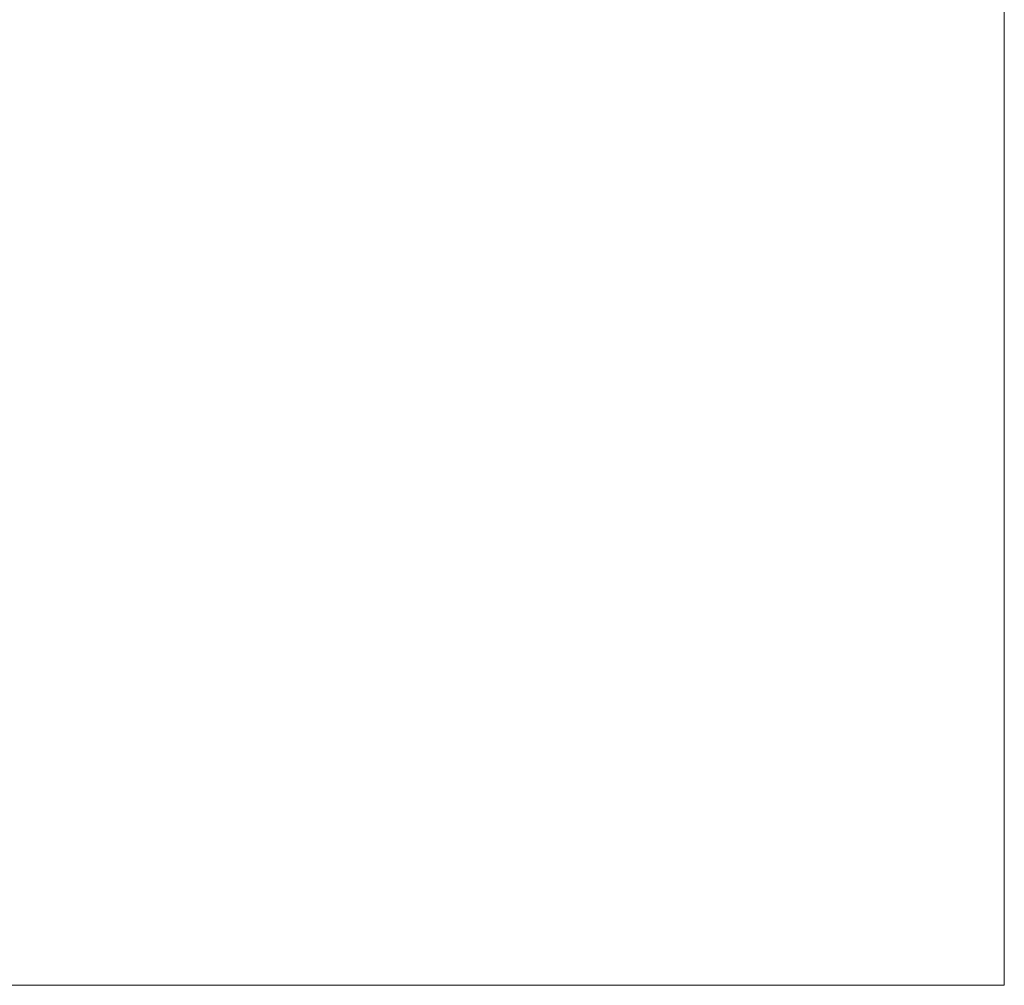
# Model space of a CAD drawing. Header units: metres. Extents: x 7408630 to 15602436, y 5561464 to 13303678.
# Tile 227 of 256: x 7417221 to 7418431, y 5565383 to 5566570. Entities that reach past the tile are written whole.
import ezdxf
from ezdxf.enums import TextEntityAlignment as Align

# ---------------------------------------------------------------- set-up
doc = ezdxf.new("R2010")
doc.units = ezdxf.units.M
doc.header["$MEASUREMENT"] = 0
for name, color, linetype, lineweight in [('!! 0_Opis_pom', 9, 'Continuous', 13), ('!! 1_OPIS POM NOWE', 140, 'Continuous', 5), ('Granica', 112, 'Continuous', 80)]:
    doc.layers.add(name, color=color, linetype=linetype, lineweight=lineweight)
doc.layers.add('!! 0_ramki', color=66, linetype='Continuous', lineweight=9, plot=False)
doc.styles.add('ARIAL', font='tahoma.ttf')

# ---------------------------------------------------------------- blocks, each defined once
blk = doc.blocks.new('A$C9c944097')
at = {"layer": '!! 0_ramki'}
blk.add_lwpolyline([(3528.21774, 1095.53977), (7728.21774, 1095.53977), (7728.21774, -1874.46023), (3528.21774, -1874.46023)], close=True, dxfattribs=at)
at = {"layer": '!! 0_Opis_pom', "ltscale": 0.7, "style": 'ARIAL'}
for tag, p in [('B2,14', (2497.12282, -23.97252)), ('B2,12', (1965.56932, -35.77631)), ('B2,11', (1692.08817, -60.77765)), ('B2,16', (3818.15438, -63.71828)), ('B2,19.1', (5324.74708, -87.92078)), ('B2,17', (4129.82322, -93.25972)), ('B2,10', (1351.71035, -111.25665)), ('B2,15', (3189.46558, -109.69496)), ('B2,13', (2272.99389, -121.89624)), ('A2,5', (1075.52681, -127.78965)), ('B2,18', (4545.51277, -234.12017)), ('B2,19', (5775.76711, -239.42159)), ('A2,4', (318.83322, -329.3265)), ('A2.1', (994.53557, -353.44633)), ('B2.7', (3171.3557, -458.01164)), ('A2.2', (994.53557, -692.67095)), ('B2.2', (3599.26223, -690.3637)), ('B2,21', (4593.23787, -912.69388)), ('A2.3', (455.44717, -940.66614)), ('B2,9', (1798.58924, -939.09545)), ('B2,4', (3116.67143, -940.65712)), ('B2,3', (3297.35823, -941.16418)), ('B2,8', (2517.28573, -960.07338)), ('B2.1', (3927.81794, -970.24709)), ('B2,20', (5834.09772, -965.70749)), ('B2,5', (3309.56672, -1129.12418)), ('B2,6', (3122.36837, -1171.43557)), ('C2,2', (3435.86614, -1487.77973)), ('C2,1', (3957.73656, -2408.10352)), ('C2,3', (3457.72791, -2555.15039)), ('D1,1', (2554.19917, -3205.91504)), ('C2,4', (3866.78124, -3285.77383)), ('D1,4', (1780.27581, -3366.18103)), ('D1,6', (1380.86316, -3373.10994)), ('D1,3', (2098.36626, -3546.18257)), ('C2,5', (3178.15957, -3610.67242)), ('D1,5', (1914.6928, -3621.18339)), ('D1,2', (2201.15492, -3794.18451)), ('D1,7', (477.95048, -4408.76849)), ('D1,8', (338.43039, -4834.32895))]:
    blk.add_attdef(tag, text='', height=11.968, dxfattribs=at).set_placement(p, align=Align.MIDDLE_CENTER)
at = {"layer": '!! 1_OPIS POM NOWE', "style": 'ARIAL'}
for tag, p in [('C2.5B', (3593.7377, -3168.5911)), ('C2,5C', (3526.78796, -3281.02046)), ('C2.4', (3997.15534, -3347.99835)), ('E2,2', (2945.33506, -3413.31629)), ('C2,5A', (3566.4961, -3615.37865)), ('E2.9', (3984.52714, -3783.77287)), ('E2.7', (4645.53364, -3784.14655)), ('D1,2', (2903.25587, -3794.18451)), ('E2.2', (3405.83089, -4049.74196)), ('E2.8', (4380.36687, -4058.97571)), ('E2.6', (5154.87983, -4066.29138)), ('E2.1', (4427.07303, -4318.94156)), ('E2,3', (3401.59976, -4465.83792)), ('E2.4', (3758.95342, -4705.0924)), ('E2.5', (5238.11734, -4786.79525))]:
    blk.add_attdef(tag, text='', height=11.968, dxfattribs=at).set_placement(p, align=Align.MIDDLE_CENTER)

msp = doc.modelspace()

# ---------------------------------------------------------------- block references
at = {"layer": 'Granica'}
msp.add_blockref('A$C9c944097', (7410702.59401, 5567256.9858), dxfattribs=at)

doc.saveas('drawing.dxf')
